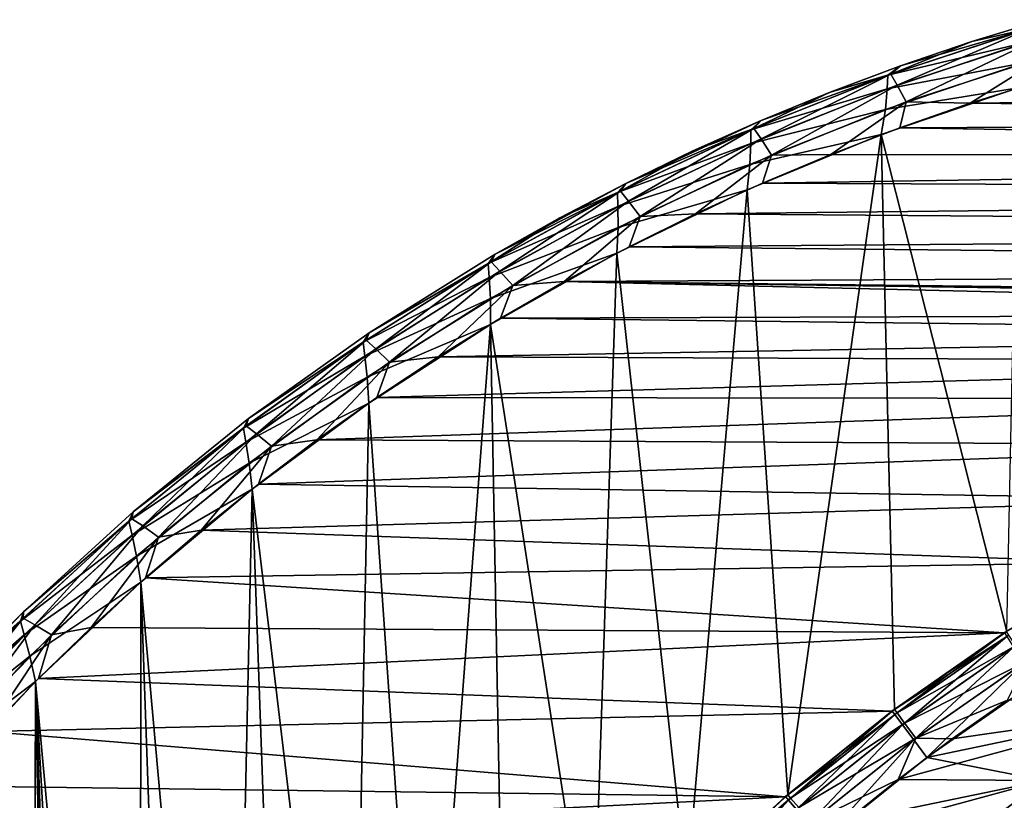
# Model space of a CAD drawing. Header units: millimetres. Extents: x -35.2 to 15.9, y -21 to 21.
# Tile 45 of 57: x -18.2 to -9.7, y 13.4 to 20.2. Entities that reach past the tile are written whole.
import ezdxf

# ---------------------------------------------------------------- set-up
doc = ezdxf.new("R2010")
doc.units = ezdxf.units.MM
doc.header["$LTSCALE"] = 65.185185
for name, color, linetype in [('1', 7, 'CONTINUOUS'), ('149', 7, 'CONTINUOUS'), ('150', 7, 'CONTINUOUS'), ('2', 7, 'CONTINUOUS'), ('23', 7, 'CONTINUOUS'), ('27', 7, 'CONTINUOUS'), ('28', 7, 'CONTINUOUS'), ('39', 7, 'CONTINUOUS'), ('4', 7, 'CONTINUOUS'), ('40', 7, 'CONTINUOUS'), ('75', 7, 'CONTINUOUS'), ('81', 7, 'CONTINUOUS')]:
    doc.layers.add(name, color=color, linetype=linetype)

msp = doc.modelspace()

# ---------------------------------------------------------------- linework, layer by layer
at = {"layer": '1', "linetype": 'Continuous'}
for points in [[(-9.6416, 14.3038), (-10.119, 13.9701), (-8.3608, 14.2249), (-9.6416, 14.3038)], [(-10.119, 13.9701), (-10.5847, 13.6207), (-8.3608, 14.2249), (-10.119, 13.9701)], [(-8.3608, 14.2249), (-10.5847, 13.6207), (-9.3255, 13.6117), (-8.3608, 14.2249)], [(-10.5847, 13.6207), (-11.0372, 13.2568), (-9.3255, 13.6117), (-10.5847, 13.6207)], [(-9.3255, 13.6117), (-11.0372, 13.2568), (-10.2463, 12.933), (-9.3255, 13.6117)]]:
    msp.add_3dface(points, dxfattribs=at)
at = {"layer": '149', "linetype": 'Continuous'}
msp.add_3dface([(-10.2463, 12.933, -7), (-9.3256, 13.6117, -7), (-9.2413, 13.4376, -6.9619), (-10.2463, 12.933, -7)], dxfattribs=at)
at = {"layer": '150', "linetype": 'Continuous'}
msp.add_3dface([(-9.3255, 13.6117), (-10.2463, 12.933), (-9.2415, 13.438, -0.0379), (-9.3255, 13.6117)], dxfattribs=at)
at = {"layer": '2', "linetype": 'Continuous'}
for points in [[(-10.3375, 13.8092, -7), (-9.396, 14.4663, -7), (-8.3609, 14.2248, -7), (-10.3375, 13.8092, -7)], [(-9.3256, 13.6117, -7), (-10.3375, 13.8092, -7), (-8.3609, 14.2248, -7), (-9.3256, 13.6117, -7)], [(-11.2308, 13.0931, -7), (-10.3375, 13.8092, -7), (-9.3256, 13.6117, -7), (-11.2308, 13.0931, -7)], [(-10.2463, 12.933, -7), (-11.2308, 13.0931, -7), (-9.3256, 13.6117, -7), (-10.2463, 12.933, -7)]]:
    msp.add_3dface(points, dxfattribs=at)
at = {"layer": '23', "linetype": 'Continuous'}
for points in [[(-10.731, 19.1823, -2.75), (-9.6494, 14.8979, -2.75), (-9.5492, 19.587, -2.75), (-10.731, 19.1823, -2.75)], [(-11.8873, 18.7055, -2.75), (-11.5373, 13.489, -2.75), (-10.731, 19.1823, -2.75), (-11.8873, 18.7055, -2.75)], [(-11.5373, 13.489, -2.75), (-10.6178, 14.2239, -2.75), (-10.731, 19.1823, -2.75), (-11.5373, 13.489, -2.75)], [(-10.6178, 14.2239, -2.75), (-9.6494, 14.8979, -2.75), (-10.731, 19.1823, -2.75), (-10.6178, 14.2239, -2.75)], [(-13.0128, 18.1592, -2.75), (-12.4074, 12.693, -2.75), (-11.8873, 18.7055, -2.75), (-13.0128, 18.1592, -2.75)], [(-12.4074, 12.693, -2.75), (-11.5373, 13.489, -2.75), (-11.8873, 18.7055, -2.75), (-12.4074, 12.693, -2.75)], [(-14.1009, 17.5461, -2.75), (-13.2222, 11.8421, -2.75), (-13.0128, 18.1592, -2.75), (-14.1009, 17.5461, -2.75)], [(-13.2222, 11.8421, -2.75), (-12.4074, 12.693, -2.75), (-13.0128, 18.1592, -2.75), (-13.2222, 11.8421, -2.75)], [(-15.1523, 16.8662, -2.75), (-14.6741, 9.9866, -2.75), (-14.1009, 17.5461, -2.75), (-15.1523, 16.8662, -2.75)], [(-14.6741, 9.9866, -2.75), (-13.9785, 10.9388, -2.75), (-14.1009, 17.5461, -2.75), (-14.6741, 9.9866, -2.75)], [(-13.9785, 10.9388, -2.75), (-13.2222, 11.8421, -2.75), (-14.1009, 17.5461, -2.75), (-13.9785, 10.9388, -2.75)], [(-16.1574, 16.1257, -2.75), (-15.3037, 8.9919, -2.75), (-15.1523, 16.8662, -2.75), (-16.1574, 16.1257, -2.75)], [(-15.3037, 8.9919, -2.75), (-14.6741, 9.9866, -2.75), (-15.1523, 16.8662, -2.75), (-15.3037, 8.9919, -2.75)], [(-17.118, 15.323, -2.75), (-16.3595, 6.8867, -2.75), (-16.1574, 16.1257, -2.75), (-17.118, 15.323, -2.75)], [(-16.3595, 6.8867, -2.75), (-15.8673, 7.9554, -2.75), (-16.1574, 16.1257, -2.75), (-16.3595, 6.8867, -2.75)], [(-15.8673, 7.9554, -2.75), (-15.3037, 8.9919, -2.75), (-16.1574, 16.1257, -2.75), (-15.8673, 7.9554, -2.75)], [(-18.0264, 14.4649, -2.75), (-17.1273, 4.6599, -2.75), (-17.118, 15.323, -2.75), (-18.0264, 14.4649, -2.75)], [(-17.1273, 4.6599, -2.75), (-16.7809, 5.7845, -2.75), (-17.118, 15.323, -2.75), (-17.1273, 4.6599, -2.75)], [(-16.7809, 5.7845, -2.75), (-16.3595, 6.8867, -2.75), (-17.118, 15.323, -2.75), (-16.7809, 5.7845, -2.75)], [(-18.0264, 14.4649, -2.75), (-18.8811, 13.5522, -2.75), (-18.1065, -14.384, -2.75), (-18.0264, 14.4649, -2.75)], [(-17.75, 0, -2.75), (-18.0264, 14.4649, -2.75), (-18.1065, -14.384, -2.75), (-17.75, 0, -2.75)], [(-17.75, 0, -2.75), (-17.7107, 1.1775, -2.75), (-18.0264, 14.4649, -2.75), (-17.75, 0, -2.75)], [(-17.7107, 1.1775, -2.75), (-17.5936, 2.3509, -2.75), (-18.0264, 14.4649, -2.75), (-17.7107, 1.1775, -2.75)], [(-17.5936, 2.3509, -2.75), (-17.399, 3.5118, -2.75), (-18.0264, 14.4649, -2.75), (-17.5936, 2.3509, -2.75)], [(-17.399, 3.5118, -2.75), (-17.1273, 4.6599, -2.75), (-18.0264, 14.4649, -2.75), (-17.399, 3.5118, -2.75)], [(-18.1065, -14.384, -2.75), (-18.8811, 13.5522, -2.75), (-18.9597, -13.4622, -2.75), (-18.1065, -14.384, -2.75)]]:
    msp.add_3dface(points, dxfattribs=at)
at = {"layer": '27', "linetype": 'Continuous'}
for points in [[(-9.3512, 19.6466, -4.05), (2.5262, 19.5941, -4.05), (-9.9636, 19.4536, -4.05), (-9.3512, 19.6466, -4.05)], [(2.5262, 19.5941, -4.05), (3.3822, 19.3107, -4.05), (-9.9636, 19.4536, -4.05), (2.5262, 19.5941, -4.05)], [(-9.9636, 19.4536, -4.05), (3.3822, 19.3107, -4.05), (-10.5701, 19.2417, -4.05), (-9.9636, 19.4536, -4.05)], [(3.3822, 19.3107, -4.05), (4.1805, 19.0071, -4.05), (-10.5701, 19.2417, -4.05), (3.3822, 19.3107, -4.05)], [(-10.5701, 19.2417, -4.05), (4.1805, 19.0071, -4.05), (-11.1672, 19.0122, -4.05), (-10.5701, 19.2417, -4.05)], [(-11.1672, 19.0122, -4.05), (4.1805, 19.0071, -4.05), (-11.7546, 18.7647, -4.05), (-11.1672, 19.0122, -4.05)], [(4.1805, 19.0071, -4.05), (4.9258, 18.6882, -4.05), (-11.7546, 18.7647, -4.05), (4.1805, 19.0071, -4.05)], [(-11.7546, 18.7647, -4.05), (4.9258, 18.6882, -4.05), (-12.3345, 18.4986, -4.05), (-11.7546, 18.7647, -4.05)], [(4.9258, 18.6882, -4.05), (5.6211, 18.3596, -4.05), (-12.3345, 18.4986, -4.05), (4.9258, 18.6882, -4.05)], [(-12.3345, 18.4986, -4.05), (5.6211, 18.3596, -4.05), (-12.9054, 18.2148, -4.05), (-12.3345, 18.4986, -4.05)], [(5.6211, 18.3596, -4.05), (6.2687, 18.0224, -4.05), (-12.9054, 18.2148, -4.05), (5.6211, 18.3596, -4.05)], [(-12.9054, 18.2148, -4.05), (6.2687, 18.0224, -4.05), (-13.4659, 17.9145, -4.05), (-12.9054, 18.2148, -4.05)], [(6.2687, 18.0224, -4.05), (6.8738, 17.6821, -4.05), (-13.4659, 17.9145, -4.05), (6.2687, 18.0224, -4.05)], [(-13.4659, 17.9145, -4.05), (-1.9633, 17.6411, -4.05), (-14.0148, 17.5981, -4.05), (-13.4659, 17.9145, -4.05)], [(0.3928, 17.7456, -4.05), (-0.7881, 17.7323, -4.05), (-13.4659, 17.9145, -4.05), (0.3928, 17.7456, -4.05)], [(6.8738, 17.6821, -4.05), (0.3928, 17.7456, -4.05), (-13.4659, 17.9145, -4.05), (6.8738, 17.6821, -4.05)], [(-0.7881, 17.7323, -4.05), (-1.9633, 17.6411, -4.05), (-13.4659, 17.9145, -4.05), (-0.7881, 17.7323, -4.05)], [(-14.0148, 17.5981, -4.05), (-3.1315, 17.4714, -4.05), (-14.5537, 17.2647, -4.05), (-14.0148, 17.5981, -4.05)], [(-1.9633, 17.6411, -4.05), (-3.1315, 17.4714, -4.05), (-14.0148, 17.5981, -4.05), (-1.9633, 17.6411, -4.05)], [(-3.1315, 17.4714, -4.05), (-4.285, 17.225, -4.05), (-14.5537, 17.2647, -4.05), (-3.1315, 17.4714, -4.05)], [(-14.5537, 17.2647, -4.05), (-4.285, 17.225, -4.05), (-15.0819, 16.9148, -4.05), (-14.5537, 17.2647, -4.05)], [(-4.285, 17.225, -4.05), (-5.4195, 16.9022, -4.05), (-15.0819, 16.9148, -4.05), (-4.285, 17.225, -4.05)], [(-15.0819, 16.9148, -4.05), (-5.4195, 16.9022, -4.05), (-15.5986, 16.5492, -4.05), (-15.0819, 16.9148, -4.05)], [(-5.4195, 16.9022, -4.05), (-6.531, 16.5048, -4.05), (-15.5986, 16.5492, -4.05), (-5.4195, 16.9022, -4.05)], [(-15.5986, 16.5492, -4.05), (-6.531, 16.5048, -4.05), (-16.103, 16.1683, -4.05), (-15.5986, 16.5492, -4.05)], [(-6.531, 16.5048, -4.05), (-7.612, 16.0348, -4.05), (-16.103, 16.1683, -4.05), (-6.531, 16.5048, -4.05)], [(-16.103, 16.1683, -4.05), (-7.612, 16.0348, -4.05), (-16.5962, 15.7714, -4.05), (-16.103, 16.1683, -4.05)], [(-7.612, 16.0348, -4.05), (-8.6615, 15.4932, -4.05), (-16.5962, 15.7714, -4.05), (-7.612, 16.0348, -4.05)], [(-16.5962, 15.7714, -4.05), (-8.6615, 15.4932, -4.05), (-17.0779, 15.3586, -4.05), (-16.5962, 15.7714, -4.05)], [(-8.6615, 15.4932, -4.05), (-9.6702, 14.8844, -4.05), (-17.0779, 15.3586, -4.05), (-8.6615, 15.4932, -4.05)], [(-17.0779, 15.3586, -4.05), (-9.6702, 14.8844, -4.05), (-17.5466, 14.9312, -4.05), (-17.0779, 15.3586, -4.05)], [(-17.5466, 14.9312, -4.05), (-9.6702, 14.8844, -4.05), (-18.0012, 14.4902, -4.05), (-17.5466, 14.9312, -4.05)], [(-9.6702, 14.8844, -4.05), (-10.6389, 14.2082, -4.05), (-18.0012, 14.4902, -4.05), (-9.6702, 14.8844, -4.05)], [(-18.0012, 14.4902, -4.05), (-10.6389, 14.2082, -4.05), (-18.442, 14.035, -4.05), (-18.0012, 14.4902, -4.05)], [(-10.6389, 14.2082, -4.05), (-11.5579, 13.4712, -4.05), (-18.442, 14.035, -4.05), (-10.6389, 14.2082, -4.05)], [(-18.442, 14.035, -4.05), (-11.5579, 13.4712, -4.05), (-18.8698, 13.565, -4.05), (-18.442, 14.035, -4.05)], [(-18.8698, 13.565, -4.05), (-11.5579, 13.4712, -4.05), (-19.2832, 13.0818, -4.05), (-18.8698, 13.565, -4.05)], [(-11.5579, 13.4712, -4.05), (-12.4283, 12.6726, -4.05), (-19.2832, 13.0818, -4.05), (-11.5579, 13.4712, -4.05)]]:
    msp.add_3dface(points, dxfattribs=at)
at = {"layer": '28', "linetype": 'Continuous'}
for points in [[(-9.9513, 19.9845, -3.55), (-9.9505, 19.9848, -3.25), (-9.3326, 20.1738, -3.55), (-9.9513, 19.9845, -3.55)], [(-9.9505, 19.9848, -3.25), (-9.3317, 20.174, -3.25), (-9.3326, 20.1738, -3.55), (-9.9505, 19.9848, -3.25)], [(-10.5647, 19.776, -3.55), (-10.5641, 19.7762, -3.25), (-9.9513, 19.9845, -3.55), (-10.5647, 19.776, -3.55)], [(-10.5641, 19.7762, -3.25), (-9.9505, 19.9848, -3.25), (-9.9513, 19.9845, -3.55), (-10.5641, 19.7762, -3.25)], [(-11.1707, 19.5489, -3.55), (-11.1702, 19.5491, -3.25), (-10.5647, 19.776, -3.55), (-11.1707, 19.5489, -3.55)], [(-11.1702, 19.5491, -3.25), (-10.5641, 19.7762, -3.25), (-10.5647, 19.776, -3.55), (-11.1702, 19.5491, -3.25)], [(-11.7673, 19.3042, -3.55), (-11.767, 19.3043, -3.25), (-11.1707, 19.5489, -3.55), (-11.7673, 19.3042, -3.55)], [(-11.767, 19.3043, -3.25), (-11.1702, 19.5491, -3.25), (-11.1707, 19.5489, -3.55), (-11.767, 19.3043, -3.25)], [(-12.934, 18.7617, -3.25), (-11.767, 19.3043, -3.25), (-12.9339, 18.7617, -3.55), (-12.934, 18.7617, -3.25)], [(-12.9339, 18.7617, -3.55), (-11.767, 19.3043, -3.25), (-12.3552, 19.0417, -3.55), (-12.9339, 18.7617, -3.55)], [(-12.3552, 19.0417, -3.55), (-11.767, 19.3043, -3.25), (-11.7673, 19.3042, -3.55), (-12.3552, 19.0417, -3.55)], [(-14.0626, 18.1502, -3.25), (-12.934, 18.7617, -3.25), (-14.0623, 18.1504, -3.55), (-14.0626, 18.1502, -3.25)], [(-14.0623, 18.1504, -3.55), (-12.934, 18.7617, -3.25), (-13.5031, 18.4645, -3.55), (-14.0623, 18.1504, -3.55)], [(-13.5031, 18.4645, -3.55), (-12.934, 18.7617, -3.25), (-12.9339, 18.7617, -3.55), (-13.5031, 18.4645, -3.55)], [(-15.148, 17.4735, -3.25), (-14.0626, 18.1502, -3.25), (-15.1477, 17.4737, -3.55), (-15.148, 17.4735, -3.25)], [(-15.1477, 17.4737, -3.55), (-14.0626, 18.1502, -3.25), (-14.0623, 18.1504, -3.55), (-15.1477, 17.4737, -3.55)], [(-16.1888, 16.733, -3.25), (-15.148, 17.4735, -3.25), (-16.1887, 16.7331, -3.55), (-16.1888, 16.733, -3.25)], [(-16.1887, 16.7331, -3.55), (-15.148, 17.4735, -3.25), (-15.1477, 17.4737, -3.55), (-16.1887, 16.7331, -3.55)], [(-17.1838, 15.9297, -3.55), (-16.1888, 16.733, -3.25), (-16.1887, 16.7331, -3.55), (-17.1838, 15.9297, -3.55)], [(-17.1838, 15.9296, -3.25), (-16.1888, 16.733, -3.25), (-17.1838, 15.9297, -3.55), (-17.1838, 15.9296, -3.25)], [(-18.1286, 15.0667, -3.55), (-17.1838, 15.9296, -3.25), (-17.1838, 15.9297, -3.55), (-18.1286, 15.0667, -3.55)], [(-18.1286, 15.0667, -3.25), (-17.1838, 15.9296, -3.25), (-18.1286, 15.0667, -3.55), (-18.1286, 15.0667, -3.25)], [(-19.02, 14.1468, -3.25), (-18.1286, 15.0667, -3.25), (-18.5812, 14.6136, -3.55), (-19.02, 14.1468, -3.25)], [(-18.5812, 14.6136, -3.55), (-18.1286, 15.0667, -3.25), (-18.1286, 15.0667, -3.55), (-18.5812, 14.6136, -3.55)]]:
    msp.add_3dface(points, dxfattribs=at)
at = {"layer": '39', "linetype": 'Continuous'}
for points in [[(-9.9513, 19.9845, -3.55), (-9.3326, 20.1738, -3.55), (-9.4423, 20.102, -3.7413), (-9.9513, 19.9845, -3.55)], [(-10.6498, 19.7049, -3.7413), (-9.9513, 19.9845, -3.55), (-9.4423, 20.102, -3.7413), (-10.6498, 19.7049, -3.7413)], [(-10.6498, 19.7049, -3.7413), (-9.4423, 20.102, -3.7413), (-10.5926, 19.6102, -3.9037), (-10.6498, 19.7049, -3.7413)], [(-10.5926, 19.6102, -3.9037), (-9.4423, 20.102, -3.7413), (-9.3924, 20.0036, -3.9037), (-10.5926, 19.6102, -3.9037)], [(-10.5647, 19.776, -3.55), (-9.9513, 19.9845, -3.55), (-10.6498, 19.7049, -3.7413), (-10.5647, 19.776, -3.55)], [(-10.5926, 19.6102, -3.9037), (-9.3924, 20.0036, -3.9037), (-10.5153, 19.4654, -4.0121), (-10.5926, 19.6102, -3.9037)], [(-10.5153, 19.4654, -4.0121), (-9.3924, 20.0036, -3.9037), (-9.3267, 19.8536, -4.0121), (-10.5153, 19.4654, -4.0121)], [(-9.9636, 19.4536, -4.05), (-10.5153, 19.4654, -4.0121), (-9.3267, 19.8536, -4.0121), (-9.9636, 19.4536, -4.05)], [(-9.3512, 19.6466, -4.05), (-9.9636, 19.4536, -4.05), (-9.3267, 19.8536, -4.0121), (-9.3512, 19.6466, -4.05)], [(-11.831, 19.2353, -3.7413), (-11.1707, 19.5489, -3.55), (-10.6498, 19.7049, -3.7413), (-11.831, 19.2353, -3.7413)], [(-11.831, 19.2353, -3.7413), (-10.6498, 19.7049, -3.7413), (-11.7668, 19.1449, -3.9037), (-11.831, 19.2353, -3.7413)], [(-11.7668, 19.1449, -3.9037), (-10.6498, 19.7049, -3.7413), (-10.5926, 19.6102, -3.9037), (-11.7668, 19.1449, -3.9037)], [(-11.1707, 19.5489, -3.55), (-10.5647, 19.776, -3.55), (-10.6498, 19.7049, -3.7413), (-11.1707, 19.5489, -3.55)], [(-11.7673, 19.3042, -3.55), (-11.1707, 19.5489, -3.55), (-11.831, 19.2353, -3.7413), (-11.7673, 19.3042, -3.55)], [(-11.7668, 19.1449, -3.9037), (-10.5926, 19.6102, -3.9037), (-11.6782, 19.0061, -4.0121), (-11.7668, 19.1449, -3.9037)], [(-11.6782, 19.0061, -4.0121), (-10.5926, 19.6102, -3.9037), (-10.5153, 19.4654, -4.0121), (-11.6782, 19.0061, -4.0121)], [(-11.1672, 19.0122, -4.05), (-11.6782, 19.0061, -4.0121), (-10.5153, 19.4654, -4.0121), (-11.1672, 19.0122, -4.05)], [(-10.5701, 19.2417, -4.05), (-11.1672, 19.0122, -4.05), (-10.5153, 19.4654, -4.0121), (-10.5701, 19.2417, -4.05)], [(-9.9636, 19.4536, -4.05), (-10.5701, 19.2417, -4.05), (-10.5153, 19.4654, -4.0121), (-9.9636, 19.4536, -4.05)], [(-12.3552, 19.0417, -3.55), (-11.7673, 19.3042, -3.55), (-11.831, 19.2353, -3.7413), (-12.3552, 19.0417, -3.55)], [(-12.9815, 18.695, -3.7413), (-12.3552, 19.0417, -3.55), (-11.831, 19.2353, -3.7413), (-12.9815, 18.695, -3.7413)], [(-12.9815, 18.695, -3.7413), (-11.831, 19.2353, -3.7413), (-12.9106, 18.6093, -3.9037), (-12.9815, 18.695, -3.7413)], [(-12.9106, 18.6093, -3.9037), (-11.831, 19.2353, -3.7413), (-11.7668, 19.1449, -3.9037), (-12.9106, 18.6093, -3.9037)], [(-12.9106, 18.6093, -3.9037), (-11.7668, 19.1449, -3.9037), (-12.8113, 18.4775, -4.0121), (-12.9106, 18.6093, -3.9037)], [(-12.8113, 18.4775, -4.0121), (-11.7668, 19.1449, -3.9037), (-11.6782, 19.0061, -4.0121), (-12.8113, 18.4775, -4.0121)], [(-12.9339, 18.7617, -3.55), (-12.3552, 19.0417, -3.55), (-12.9815, 18.695, -3.7413), (-12.9339, 18.7617, -3.55)], [(-12.3345, 18.4986, -4.05), (-12.8113, 18.4775, -4.0121), (-11.6782, 19.0061, -4.0121), (-12.3345, 18.4986, -4.05)], [(-11.7546, 18.7647, -4.05), (-12.3345, 18.4986, -4.05), (-11.6782, 19.0061, -4.0121), (-11.7546, 18.7647, -4.05)], [(-11.1672, 19.0122, -4.05), (-11.7546, 18.7647, -4.05), (-11.6782, 19.0061, -4.0121), (-11.1672, 19.0122, -4.05)], [(-14.0972, 18.0859, -3.7413), (-13.5031, 18.4645, -3.55), (-12.9815, 18.695, -3.7413), (-14.0972, 18.0859, -3.7413)], [(-14.0972, 18.0859, -3.7413), (-12.9815, 18.695, -3.7413), (-14.0199, 18.0055, -3.9037), (-14.0972, 18.0859, -3.7413)], [(-14.0199, 18.0055, -3.9037), (-12.9815, 18.695, -3.7413), (-12.9106, 18.6093, -3.9037), (-14.0199, 18.0055, -3.9037)], [(-13.5031, 18.4645, -3.55), (-12.9339, 18.7617, -3.55), (-12.9815, 18.695, -3.7413), (-13.5031, 18.4645, -3.55)], [(-14.0199, 18.0055, -3.9037), (-12.9106, 18.6093, -3.9037), (-13.9103, 17.8813, -4.0121), (-14.0199, 18.0055, -3.9037)], [(-13.9103, 17.8813, -4.0121), (-12.9106, 18.6093, -3.9037), (-12.8113, 18.4775, -4.0121), (-13.9103, 17.8813, -4.0121)], [(-14.0623, 18.1504, -3.55), (-13.5031, 18.4645, -3.55), (-14.0972, 18.0859, -3.7413), (-14.0623, 18.1504, -3.55)], [(-13.4659, 17.9145, -4.05), (-13.9103, 17.8813, -4.0121), (-12.8113, 18.4775, -4.0121), (-13.4659, 17.9145, -4.05)], [(-12.9054, 18.2148, -4.05), (-13.4659, 17.9145, -4.05), (-12.8113, 18.4775, -4.0121), (-12.9054, 18.2148, -4.05)], [(-12.3345, 18.4986, -4.05), (-12.9054, 18.2148, -4.05), (-12.8113, 18.4775, -4.0121), (-12.3345, 18.4986, -4.05)], [(-15.1477, 17.4737, -3.55), (-14.0623, 18.1504, -3.55), (-14.0972, 18.0859, -3.7413), (-15.1477, 17.4737, -3.55)], [(-15.174, 17.4104, -3.7413), (-15.1477, 17.4737, -3.55), (-14.0972, 18.0859, -3.7413), (-15.174, 17.4104, -3.7413)], [(-15.174, 17.4104, -3.7413), (-14.0972, 18.0859, -3.7413), (-15.0906, 17.3356, -3.9037), (-15.174, 17.4104, -3.7413)], [(-15.0906, 17.3356, -3.9037), (-14.0972, 18.0859, -3.7413), (-14.0199, 18.0055, -3.9037), (-15.0906, 17.3356, -3.9037)], [(-15.0906, 17.3356, -3.9037), (-14.0199, 18.0055, -3.9037), (-14.9714, 17.2199, -4.0121), (-15.0906, 17.3356, -3.9037)], [(-14.9714, 17.2199, -4.0121), (-14.0199, 18.0055, -3.9037), (-13.9103, 17.8813, -4.0121), (-14.9714, 17.2199, -4.0121)], [(-14.5537, 17.2647, -4.05), (-14.9714, 17.2199, -4.0121), (-13.9103, 17.8813, -4.0121), (-14.5537, 17.2647, -4.05)], [(-14.0148, 17.5981, -4.05), (-14.5537, 17.2647, -4.05), (-13.9103, 17.8813, -4.0121), (-14.0148, 17.5981, -4.05)], [(-13.4659, 17.9145, -4.05), (-14.0148, 17.5981, -4.05), (-13.9103, 17.8813, -4.0121), (-13.4659, 17.9145, -4.05)], [(-16.2078, 16.6708, -3.7413), (-16.1887, 16.7331, -3.55), (-15.174, 17.4104, -3.7413), (-16.2078, 16.6708, -3.7413)], [(-16.2078, 16.6708, -3.7413), (-15.174, 17.4104, -3.7413), (-16.1188, 16.6021, -3.9037), (-16.2078, 16.6708, -3.7413)], [(-16.1887, 16.7331, -3.55), (-15.1477, 17.4737, -3.55), (-15.174, 17.4104, -3.7413), (-16.1887, 16.7331, -3.55)], [(-16.1188, 16.6021, -3.9037), (-15.174, 17.4104, -3.7413), (-15.0906, 17.3356, -3.9037), (-16.1188, 16.6021, -3.9037)], [(-16.1188, 16.6021, -3.9037), (-15.0906, 17.3356, -3.9037), (-15.9905, 16.4956, -4.0121), (-16.1188, 16.6021, -3.9037)], [(-15.9905, 16.4956, -4.0121), (-15.0906, 17.3356, -3.9037), (-14.9714, 17.2199, -4.0121), (-15.9905, 16.4956, -4.0121)], [(-14.5537, 17.2647, -4.05), (-15.0819, 16.9148, -4.05), (-14.9714, 17.2199, -4.0121), (-14.5537, 17.2647, -4.05)], [(-15.5986, 16.5492, -4.05), (-15.9905, 16.4956, -4.0121), (-14.9714, 17.2199, -4.0121), (-15.5986, 16.5492, -4.05)], [(-15.0819, 16.9148, -4.05), (-15.5986, 16.5492, -4.05), (-14.9714, 17.2199, -4.0121), (-15.0819, 16.9148, -4.05)], [(-17.1838, 15.9297, -3.55), (-16.1887, 16.7331, -3.55), (-16.2078, 16.6708, -3.7413), (-17.1838, 15.9297, -3.55)], [(-17.1948, 15.8699, -3.7413), (-17.1838, 15.9297, -3.55), (-16.2078, 16.6708, -3.7413), (-17.1948, 15.8699, -3.7413)], [(-17.1948, 15.8699, -3.7413), (-16.2078, 16.6708, -3.7413), (-17.1008, 15.8077, -3.9037), (-17.1948, 15.8699, -3.7413)], [(-17.1008, 15.8077, -3.9037), (-16.2078, 16.6708, -3.7413), (-16.1188, 16.6021, -3.9037), (-17.1008, 15.8077, -3.9037)], [(-17.1008, 15.8077, -3.9037), (-16.1188, 16.6021, -3.9037), (-16.9641, 15.711, -4.0121), (-17.1008, 15.8077, -3.9037)], [(-16.9641, 15.711, -4.0121), (-16.1188, 16.6021, -3.9037), (-15.9905, 16.4956, -4.0121), (-16.9641, 15.711, -4.0121)], [(-16.5962, 15.7714, -4.05), (-16.9641, 15.711, -4.0121), (-15.9905, 16.4956, -4.0121), (-16.5962, 15.7714, -4.05)], [(-16.103, 16.1683, -4.05), (-16.5962, 15.7714, -4.05), (-15.9905, 16.4956, -4.0121), (-16.103, 16.1683, -4.05)], [(-15.5986, 16.5492, -4.05), (-16.103, 16.1683, -4.05), (-15.9905, 16.4956, -4.0121), (-15.5986, 16.5492, -4.05)], [(-18.1286, 15.0667, -3.55), (-17.1838, 15.9297, -3.55), (-17.1948, 15.8699, -3.7413), (-18.1286, 15.0667, -3.55)], [(-18.1316, 15.0107, -3.7413), (-18.1286, 15.0667, -3.55), (-17.1948, 15.8699, -3.7413), (-18.1316, 15.0107, -3.7413)], [(-18.1316, 15.0107, -3.7413), (-17.1948, 15.8699, -3.7413), (-18.0328, 14.9554, -3.9037), (-18.1316, 15.0107, -3.7413)], [(-18.0328, 14.9554, -3.9037), (-17.1948, 15.8699, -3.7413), (-17.1008, 15.8077, -3.9037), (-18.0328, 14.9554, -3.9037)], [(-18.0328, 14.9554, -3.9037), (-17.1008, 15.8077, -3.9037), (-17.8885, 14.8691, -4.0121), (-18.0328, 14.9554, -3.9037)], [(-17.8885, 14.8691, -4.0121), (-17.1008, 15.8077, -3.9037), (-16.9641, 15.711, -4.0121), (-17.8885, 14.8691, -4.0121)], [(-16.5962, 15.7714, -4.05), (-17.0779, 15.3586, -4.05), (-16.9641, 15.711, -4.0121), (-16.5962, 15.7714, -4.05)], [(-17.5466, 14.9312, -4.05), (-17.8885, 14.8691, -4.0121), (-16.9641, 15.711, -4.0121), (-17.5466, 14.9312, -4.05)], [(-17.0779, 15.3586, -4.05), (-17.5466, 14.9312, -4.05), (-16.9641, 15.711, -4.0121), (-17.0779, 15.3586, -4.05)], [(-18.5812, 14.6136, -3.55), (-18.1286, 15.0667, -3.55), (-18.1316, 15.0107, -3.7413), (-18.5812, 14.6136, -3.55)], [(-19.0145, 14.0962, -3.7413), (-18.5812, 14.6136, -3.55), (-18.1316, 15.0107, -3.7413), (-19.0145, 14.0962, -3.7413)], [(-19.0145, 14.0962, -3.7413), (-18.1316, 15.0107, -3.7413), (-18.9115, 14.0481, -3.9037), (-19.0145, 14.0962, -3.7413)], [(-18.9115, 14.0481, -3.9037), (-18.1316, 15.0107, -3.7413), (-18.0328, 14.9554, -3.9037), (-18.9115, 14.0481, -3.9037)], [(-18.9115, 14.0481, -3.9037), (-18.0328, 14.9554, -3.9037), (-18.7603, 13.9728, -4.0121), (-18.9115, 14.0481, -3.9037)], [(-18.7603, 13.9728, -4.0121), (-18.0328, 14.9554, -3.9037), (-17.8885, 14.8691, -4.0121), (-18.7603, 13.9728, -4.0121)], [(-18.442, 14.035, -4.05), (-18.7603, 13.9728, -4.0121), (-17.8885, 14.8691, -4.0121), (-18.442, 14.035, -4.05)], [(-18.0012, 14.4902, -4.05), (-18.442, 14.035, -4.05), (-17.8885, 14.8691, -4.0121), (-18.0012, 14.4902, -4.05)], [(-17.5466, 14.9312, -4.05), (-18.0012, 14.4902, -4.05), (-17.8885, 14.8691, -4.0121), (-17.5466, 14.9312, -4.05)]]:
    msp.add_3dface(points, dxfattribs=at)
at = {"layer": '4', "linetype": 'Continuous'}
for points in [[(-8.6615, 15.4932, -4.05), (-9.6693, 14.8851, -6.5), (-9.6702, 14.8844, -4.05), (-8.6615, 15.4932, -4.05)], [(-9.6702, 14.8844, -4.05), (-10.6367, 14.2099, -6.5), (-10.6389, 14.2082, -4.05), (-9.6702, 14.8844, -4.05)], [(-9.6693, 14.8851, -6.5), (-10.6367, 14.2099, -6.5), (-9.6702, 14.8844, -4.05), (-9.6693, 14.8851, -6.5)], [(-10.6178, 14.2239, -2.75), (-9.6501, 14.8976, -0.5), (-9.6494, 14.8979, -2.75), (-10.6178, 14.2239, -2.75)], [(-10.6174, 14.2244, -0.5), (-9.6501, 14.8976, -0.5), (-10.6178, 14.2239, -2.75), (-10.6174, 14.2244, -0.5)], [(-10.6389, 14.2082, -4.05), (-11.5571, 13.472, -6.5), (-11.5579, 13.4712, -4.05), (-10.6389, 14.2082, -4.05)], [(-10.6367, 14.2099, -6.5), (-11.5571, 13.472, -6.5), (-10.6389, 14.2082, -4.05), (-10.6367, 14.2099, -6.5)], [(-11.5378, 13.4886, -0.5), (-10.6174, 14.2244, -0.5), (-11.5373, 13.489, -2.75), (-11.5378, 13.4886, -0.5)], [(-11.5373, 13.489, -2.75), (-10.6174, 14.2244, -0.5), (-10.6178, 14.2239, -2.75), (-11.5373, 13.489, -2.75)], [(-11.5579, 13.4712, -4.05), (-12.4265, 12.6746, -6.5), (-12.4283, 12.6726, -4.05), (-11.5579, 13.4712, -4.05)], [(-11.5571, 13.472, -6.5), (-12.4265, 12.6746, -6.5), (-11.5579, 13.4712, -4.05), (-11.5571, 13.472, -6.5)], [(-12.4074, 12.693, -2.75), (-11.5378, 13.4886, -0.5), (-11.5373, 13.489, -2.75), (-12.4074, 12.693, -2.75)], [(-12.4074, 12.6933, -0.5), (-11.5378, 13.4886, -0.5), (-12.4074, 12.693, -2.75), (-12.4074, 12.6933, -0.5)]]:
    msp.add_3dface(points, dxfattribs=at)
at = {"layer": '40', "linetype": 'Continuous'}
for points in [[(-9.3317, 20.174, -3.25), (-9.9505, 19.9848, -3.25), (-9.4654, 20.0954, -3.059), (-9.3317, 20.174, -3.25)], [(-9.4654, 20.0954, -3.059), (-10.5641, 19.7762, -3.25), (-10.6737, 19.6964, -3.059), (-9.4654, 20.0954, -3.059)], [(-9.4654, 20.0954, -3.059), (-10.6737, 19.6964, -3.059), (-9.4769, 19.9788, -2.8966), (-9.4654, 20.0954, -3.059)], [(-9.9505, 19.9848, -3.25), (-10.5641, 19.7762, -3.25), (-9.4654, 20.0954, -3.059), (-9.9505, 19.9848, -3.25)], [(-9.5012, 19.8019, -2.7881), (-9.4769, 19.9788, -2.8966), (-10.68, 19.5787, -2.8966), (-9.5012, 19.8019, -2.7881)], [(-9.4769, 19.9788, -2.8966), (-10.6737, 19.6964, -3.059), (-10.68, 19.5787, -2.8966), (-9.4769, 19.9788, -2.8966)], [(-10.6958, 19.3998, -2.7881), (-9.5492, 19.587, -2.75), (-9.5012, 19.8019, -2.7881), (-10.6958, 19.3998, -2.7881)], [(-10.6958, 19.3998, -2.7881), (-9.5012, 19.8019, -2.7881), (-10.68, 19.5787, -2.8966), (-10.6958, 19.3998, -2.7881)], [(-10.5641, 19.7762, -3.25), (-11.1702, 19.5491, -3.25), (-10.6737, 19.6964, -3.059), (-10.5641, 19.7762, -3.25)], [(-10.6737, 19.6964, -3.059), (-11.767, 19.3043, -3.25), (-11.8555, 19.2248, -3.059), (-10.6737, 19.6964, -3.059)], [(-10.6737, 19.6964, -3.059), (-11.8555, 19.2248, -3.059), (-10.68, 19.5787, -2.8966), (-10.6737, 19.6964, -3.059)], [(-11.1702, 19.5491, -3.25), (-11.767, 19.3043, -3.25), (-10.6737, 19.6964, -3.059), (-11.1702, 19.5491, -3.25)], [(-10.6958, 19.3998, -2.7881), (-10.68, 19.5787, -2.8966), (-11.8566, 19.1061, -2.8966), (-10.6958, 19.3998, -2.7881)], [(-10.68, 19.5787, -2.8966), (-11.8555, 19.2248, -3.059), (-11.8566, 19.1061, -2.8966), (-10.68, 19.5787, -2.8966)], [(-10.731, 19.1823, -2.75), (-9.5492, 19.587, -2.75), (-10.6958, 19.3998, -2.7881), (-10.731, 19.1823, -2.75)], [(-11.8637, 18.9256, -2.7881), (-10.731, 19.1823, -2.75), (-10.6958, 19.3998, -2.7881), (-11.8637, 18.9256, -2.7881)], [(-11.8637, 18.9256, -2.7881), (-10.6958, 19.3998, -2.7881), (-11.8566, 19.1061, -2.8966), (-11.8637, 18.9256, -2.7881)], [(-11.767, 19.3043, -3.25), (-12.934, 18.7617, -3.25), (-11.8555, 19.2248, -3.059), (-11.767, 19.3043, -3.25)], [(-11.8555, 19.2248, -3.059), (-12.934, 18.7617, -3.25), (-13.0066, 18.6825, -3.059), (-11.8555, 19.2248, -3.059)], [(-11.8555, 19.2248, -3.059), (-13.0066, 18.6825, -3.059), (-11.8566, 19.1061, -2.8966), (-11.8555, 19.2248, -3.059)], [(-11.8873, 18.7055, -2.75), (-10.731, 19.1823, -2.75), (-11.8637, 18.9256, -2.7881), (-11.8873, 18.7055, -2.75)], [(-11.8566, 19.1061, -2.8966), (-13.0066, 18.6825, -3.059), (-13.0023, 18.5629, -2.8966), (-11.8566, 19.1061, -2.8966)], [(-11.8637, 18.9256, -2.7881), (-11.8566, 19.1061, -2.8966), (-13.0023, 18.5629, -2.8966), (-11.8637, 18.9256, -2.7881)], [(-13.0006, 18.3813, -2.7881), (-11.8637, 18.9256, -2.7881), (-13.0023, 18.5629, -2.8966), (-13.0006, 18.3813, -2.7881)], [(-13.0006, 18.3813, -2.7881), (-11.8873, 18.7055, -2.75), (-11.8637, 18.9256, -2.7881), (-13.0006, 18.3813, -2.7881)], [(-12.934, 18.7617, -3.25), (-14.0626, 18.1502, -3.25), (-13.0066, 18.6825, -3.059), (-12.934, 18.7617, -3.25)], [(-13.0128, 18.1592, -2.75), (-11.8873, 18.7055, -2.75), (-13.0006, 18.3813, -2.7881), (-13.0128, 18.1592, -2.75)], [(-13.0066, 18.6825, -3.059), (-14.0626, 18.1502, -3.25), (-14.1226, 18.0712, -3.059), (-13.0066, 18.6825, -3.059)], [(-13.0066, 18.6825, -3.059), (-14.1226, 18.0712, -3.059), (-13.0023, 18.5629, -2.8966), (-13.0066, 18.6825, -3.059)], [(-13.0023, 18.5629, -2.8966), (-14.1226, 18.0712, -3.059), (-14.1128, 17.9512, -2.8966), (-13.0023, 18.5629, -2.8966)], [(-13.0006, 18.3813, -2.7881), (-13.0023, 18.5629, -2.8966), (-14.1128, 17.9512, -2.8966), (-13.0006, 18.3813, -2.7881)], [(-14.1022, 17.7687, -2.7881), (-13.0006, 18.3813, -2.7881), (-14.1128, 17.9512, -2.8966), (-14.1022, 17.7687, -2.7881)], [(-14.1022, 17.7687, -2.7881), (-13.0128, 18.1592, -2.75), (-13.0006, 18.3813, -2.7881), (-14.1022, 17.7687, -2.7881)], [(-14.0626, 18.1502, -3.25), (-15.148, 17.4735, -3.25), (-14.1226, 18.0712, -3.059), (-14.0626, 18.1502, -3.25)], [(-14.1009, 17.5461, -2.75), (-13.0128, 18.1592, -2.75), (-14.1022, 17.7687, -2.7881), (-14.1009, 17.5461, -2.75)], [(-14.1226, 18.0712, -3.059), (-15.148, 17.4735, -3.25), (-15.1995, 17.3934, -3.059), (-14.1226, 18.0712, -3.059)], [(-14.1226, 18.0712, -3.059), (-15.1995, 17.3934, -3.059), (-14.1128, 17.9512, -2.8966), (-14.1226, 18.0712, -3.059)], [(-14.1128, 17.9512, -2.8966), (-15.1995, 17.3934, -3.059), (-15.1842, 17.273, -2.8966), (-14.1128, 17.9512, -2.8966)], [(-14.1022, 17.7687, -2.7881), (-14.1128, 17.9512, -2.8966), (-15.1842, 17.273, -2.8966), (-14.1022, 17.7687, -2.7881)], [(-15.1644, 17.0901, -2.7881), (-14.1022, 17.7687, -2.7881), (-15.1842, 17.273, -2.8966), (-15.1644, 17.0901, -2.7881)], [(-15.1644, 17.0901, -2.7881), (-14.1009, 17.5461, -2.75), (-14.1022, 17.7687, -2.7881), (-15.1644, 17.0901, -2.7881)], [(-15.1523, 16.8662, -2.75), (-14.1009, 17.5461, -2.75), (-15.1644, 17.0901, -2.7881), (-15.1523, 16.8662, -2.75)], [(-15.148, 17.4735, -3.25), (-16.1888, 16.733, -3.25), (-15.1995, 17.3934, -3.059), (-15.148, 17.4735, -3.25)], [(-15.1995, 17.3934, -3.059), (-16.1888, 16.733, -3.25), (-16.2333, 16.6515, -3.059), (-15.1995, 17.3934, -3.059)], [(-15.1995, 17.3934, -3.059), (-16.2333, 16.6515, -3.059), (-15.1842, 17.273, -2.8966), (-15.1995, 17.3934, -3.059)], [(-15.1842, 17.273, -2.8966), (-16.2333, 16.6515, -3.059), (-16.2123, 16.531, -2.8966), (-15.1842, 17.273, -2.8966)], [(-15.1644, 17.0901, -2.7881), (-15.1842, 17.273, -2.8966), (-16.2123, 16.531, -2.8966), (-15.1644, 17.0901, -2.7881)], [(-16.1834, 16.3482, -2.7881), (-15.1644, 17.0901, -2.7881), (-16.2123, 16.531, -2.8966), (-16.1834, 16.3482, -2.7881)], [(-16.1834, 16.3482, -2.7881), (-15.1523, 16.8662, -2.75), (-15.1644, 17.0901, -2.7881), (-16.1834, 16.3482, -2.7881)], [(-16.1574, 16.1257, -2.75), (-15.1523, 16.8662, -2.75), (-16.1834, 16.3482, -2.7881), (-16.1574, 16.1257, -2.75)], [(-16.1888, 16.733, -3.25), (-17.1838, 15.9296, -3.25), (-16.2333, 16.6515, -3.059), (-16.1888, 16.733, -3.25)], [(-16.2333, 16.6515, -3.059), (-17.1838, 15.9296, -3.25), (-17.2202, 15.8482, -3.059), (-16.2333, 16.6515, -3.059)], [(-16.2333, 16.6515, -3.059), (-17.2202, 15.8482, -3.059), (-16.2123, 16.531, -2.8966), (-16.2333, 16.6515, -3.059)], [(-16.2123, 16.531, -2.8966), (-17.2202, 15.8482, -3.059), (-17.1934, 15.7279, -2.8966), (-16.2123, 16.531, -2.8966)], [(-16.1834, 16.3482, -2.7881), (-16.2123, 16.531, -2.8966), (-17.1934, 15.7279, -2.8966), (-16.1834, 16.3482, -2.7881)], [(-17.1553, 15.5456, -2.7881), (-16.1834, 16.3482, -2.7881), (-17.1934, 15.7279, -2.8966), (-17.1553, 15.5456, -2.7881)], [(-17.1553, 15.5456, -2.7881), (-16.1574, 16.1257, -2.75), (-16.1834, 16.3482, -2.7881), (-17.1553, 15.5456, -2.7881)], [(-17.118, 15.323, -2.75), (-16.1574, 16.1257, -2.75), (-17.1553, 15.5456, -2.7881), (-17.118, 15.323, -2.75)], [(-17.1838, 15.9296, -3.25), (-18.1286, 15.0667, -3.25), (-17.2202, 15.8482, -3.059), (-17.1838, 15.9296, -3.25)], [(-17.2202, 15.8482, -3.059), (-18.1286, 15.0667, -3.25), (-18.1565, 14.9866, -3.059), (-17.2202, 15.8482, -3.059)], [(-17.2202, 15.8482, -3.059), (-18.1565, 14.9866, -3.059), (-17.1934, 15.7279, -2.8966), (-17.2202, 15.8482, -3.059)], [(-17.1934, 15.7279, -2.8966), (-18.1565, 14.9866, -3.059), (-18.1239, 14.8666, -2.8966), (-17.1934, 15.7279, -2.8966)], [(-17.1553, 15.5456, -2.7881), (-17.1934, 15.7279, -2.8966), (-18.1239, 14.8666, -2.8966), (-17.1553, 15.5456, -2.7881)], [(-18.0765, 14.6853, -2.7881), (-17.1553, 15.5456, -2.7881), (-18.1239, 14.8666, -2.8966), (-18.0765, 14.6853, -2.7881)], [(-18.0765, 14.6853, -2.7881), (-17.118, 15.323, -2.75), (-17.1553, 15.5456, -2.7881), (-18.0765, 14.6853, -2.7881)], [(-18.0264, 14.4649, -2.75), (-17.118, 15.323, -2.75), (-18.0765, 14.6853, -2.7881), (-18.0264, 14.4649, -2.75)], [(-18.1286, 15.0667, -3.25), (-19.02, 14.1468, -3.25), (-18.1565, 14.9866, -3.059), (-18.1286, 15.0667, -3.25)], [(-18.1565, 14.9866, -3.059), (-19.02, 14.1468, -3.25), (-19.0388, 14.0697, -3.059), (-18.1565, 14.9866, -3.059)], [(-18.1565, 14.9866, -3.059), (-19.0388, 14.0697, -3.059), (-18.1239, 14.8666, -2.8966), (-18.1565, 14.9866, -3.059)], [(-18.1239, 14.8666, -2.8966), (-19.0388, 14.0697, -3.059), (-19.0004, 13.9504, -2.8966), (-18.1239, 14.8666, -2.8966)], [(-18.0765, 14.6853, -2.7881), (-18.1239, 14.8666, -2.8966), (-19.0004, 13.9504, -2.8966), (-18.0765, 14.6853, -2.7881)], [(-18.9436, 13.7705, -2.7881), (-18.0765, 14.6853, -2.7881), (-19.0004, 13.9504, -2.8966), (-18.9436, 13.7705, -2.7881)], [(-18.9436, 13.7705, -2.7881), (-18.0264, 14.4649, -2.75), (-18.0765, 14.6853, -2.7881), (-18.9436, 13.7705, -2.7881)], [(-18.8811, 13.5522, -2.75), (-18.0264, 14.4649, -2.75), (-18.9436, 13.7705, -2.7881), (-18.8811, 13.5522, -2.75)]]:
    msp.add_3dface(points, dxfattribs=at)
at = {"layer": '75', "linetype": 'Continuous'}
for points in [[(-9.6501, 14.8976, -0.5), (-10.6174, 14.2244, -0.5), (-9.6295, 14.8656, -0.3088), (-9.6501, 14.8976, -0.5)], [(-10.6174, 14.2244, -0.5), (-10.5946, 14.1939, -0.3088), (-9.6295, 14.8656, -0.3088), (-10.6174, 14.2244, -0.5)], [(-10.5946, 14.1939, -0.3088), (-9.5705, 14.7746, -0.1464), (-9.6295, 14.8656, -0.3088), (-10.5946, 14.1939, -0.3088)], [(-10.5298, 14.107, -0.1464), (-9.5705, 14.7746, -0.1464), (-10.5946, 14.1939, -0.3088), (-10.5298, 14.107, -0.1464)], [(-10.5298, 14.107, -0.1464), (-9.4822, 14.6382, -0.0379), (-9.5705, 14.7746, -0.1464), (-10.5298, 14.107, -0.1464)], [(-10.4326, 13.9768, -0.038), (-9.4822, 14.6382, -0.0379), (-10.5298, 14.107, -0.1464), (-10.4326, 13.9768, -0.038)], [(-10.4326, 13.9768, -0.038), (-9.6416, 14.3038), (-9.4822, 14.6382, -0.0379), (-10.4326, 13.9768, -0.038)], [(-10.119, 13.9701), (-9.6416, 14.3038), (-10.4326, 13.9768, -0.038), (-10.119, 13.9701)], [(-10.6174, 14.2244, -0.5), (-11.5378, 13.4886, -0.5), (-10.5946, 14.1939, -0.3088), (-10.6174, 14.2244, -0.5)], [(-11.5378, 13.4886, -0.5), (-11.5131, 13.4597, -0.3088), (-10.5946, 14.1939, -0.3088), (-11.5378, 13.4886, -0.5)], [(-11.5131, 13.4597, -0.3088), (-10.5298, 14.107, -0.1464), (-10.5946, 14.1939, -0.3088), (-11.5131, 13.4597, -0.3088)], [(-11.4426, 13.3773, -0.1464), (-10.5298, 14.107, -0.1464), (-11.5131, 13.4597, -0.3088), (-11.4426, 13.3773, -0.1464)], [(-11.4426, 13.3773, -0.1464), (-10.4326, 13.9768, -0.038), (-10.5298, 14.107, -0.1464), (-11.4426, 13.3773, -0.1464)], [(-11.337, 13.2538, -0.038), (-10.4326, 13.9768, -0.038), (-11.4426, 13.3773, -0.1464), (-11.337, 13.2538, -0.038)], [(-11.337, 13.2538, -0.038), (-10.5847, 13.6207), (-10.4326, 13.9768, -0.038), (-11.337, 13.2538, -0.038)], [(-10.5847, 13.6207), (-10.119, 13.9701), (-10.4326, 13.9768, -0.038), (-10.5847, 13.6207)], [(-11.0372, 13.2568), (-10.5847, 13.6207), (-11.337, 13.2538, -0.038), (-11.0372, 13.2568)], [(-11.5378, 13.4886, -0.5), (-12.4074, 12.6933, -0.5), (-11.5131, 13.4597, -0.3088), (-11.5378, 13.4886, -0.5)], [(-12.4074, 12.6933, -0.5), (-12.3808, 12.6661, -0.3088), (-11.5131, 13.4597, -0.3088), (-12.4074, 12.6933, -0.5)], [(-12.3808, 12.6661, -0.3088), (-11.4426, 13.3773, -0.1464), (-11.5131, 13.4597, -0.3088), (-12.3808, 12.6661, -0.3088)]]:
    msp.add_3dface(points, dxfattribs=at)
at = {"layer": '81', "linetype": 'Continuous'}
for points in [[(-10.6367, 14.2099, -6.5), (-9.6693, 14.8851, -6.5), (-10.6139, 14.1795, -6.6913), (-10.6367, 14.2099, -6.5)], [(-9.6693, 14.8851, -6.5), (-9.6486, 14.8532, -6.6913), (-10.6139, 14.1795, -6.6913), (-9.6693, 14.8851, -6.5)], [(-9.6486, 14.8532, -6.6913), (-10.5489, 14.0926, -6.8537), (-10.6139, 14.1795, -6.6913), (-9.6486, 14.8532, -6.6913)], [(-9.5895, 14.7622, -6.8537), (-10.5489, 14.0926, -6.8537), (-9.6486, 14.8532, -6.6913), (-9.5895, 14.7622, -6.8537)], [(-9.5895, 14.7622, -6.8537), (-10.4515, 13.9626, -6.9621), (-10.5489, 14.0926, -6.8537), (-9.5895, 14.7622, -6.8537)], [(-9.501, 14.6259, -6.9621), (-10.4515, 13.9626, -6.9621), (-9.5895, 14.7622, -6.8537), (-9.501, 14.6259, -6.9621)], [(-9.501, 14.6259, -6.9621), (-10.3375, 13.8092, -7), (-10.4515, 13.9626, -6.9621), (-9.501, 14.6259, -6.9621)], [(-9.396, 14.4663, -7), (-10.3375, 13.8092, -7), (-9.501, 14.6259, -6.9621), (-9.396, 14.4663, -7)], [(-11.5571, 13.472, -6.5), (-10.6367, 14.2099, -6.5), (-11.5323, 13.4432, -6.6913), (-11.5571, 13.472, -6.5)], [(-10.6367, 14.2099, -6.5), (-10.6139, 14.1795, -6.6913), (-11.5323, 13.4432, -6.6913), (-10.6367, 14.2099, -6.5)], [(-10.6139, 14.1795, -6.6913), (-11.4616, 13.3608, -6.8537), (-11.5323, 13.4432, -6.6913), (-10.6139, 14.1795, -6.6913)], [(-10.5489, 14.0926, -6.8537), (-11.4616, 13.3608, -6.8537), (-10.6139, 14.1795, -6.6913), (-10.5489, 14.0926, -6.8537)], [(-10.5489, 14.0926, -6.8537), (-11.3559, 13.2375, -6.9621), (-11.4616, 13.3608, -6.8537), (-10.5489, 14.0926, -6.8537)], [(-10.4515, 13.9626, -6.9621), (-11.3559, 13.2375, -6.9621), (-10.5489, 14.0926, -6.8537), (-10.4515, 13.9626, -6.9621)], [(-10.4515, 13.9626, -6.9621), (-11.2308, 13.0931, -7), (-11.3559, 13.2375, -6.9621), (-10.4515, 13.9626, -6.9621)], [(-10.3375, 13.8092, -7), (-11.2308, 13.0931, -7), (-10.4515, 13.9626, -6.9621), (-10.3375, 13.8092, -7)], [(-12.4265, 12.6746, -6.5), (-11.5571, 13.472, -6.5), (-12.3998, 12.6475, -6.6913), (-12.4265, 12.6746, -6.5)], [(-11.5571, 13.472, -6.5), (-11.5323, 13.4432, -6.6913), (-12.3998, 12.6475, -6.6913), (-11.5571, 13.472, -6.5)], [(-11.5323, 13.4432, -6.6913), (-12.3238, 12.57, -6.8537), (-12.3998, 12.6475, -6.6913), (-11.5323, 13.4432, -6.6913)], [(-11.4616, 13.3608, -6.8537), (-12.3238, 12.57, -6.8537), (-11.5323, 13.4432, -6.6913), (-11.4616, 13.3608, -6.8537)]]:
    msp.add_3dface(points, dxfattribs=at)

doc.saveas('drawing.dxf')
